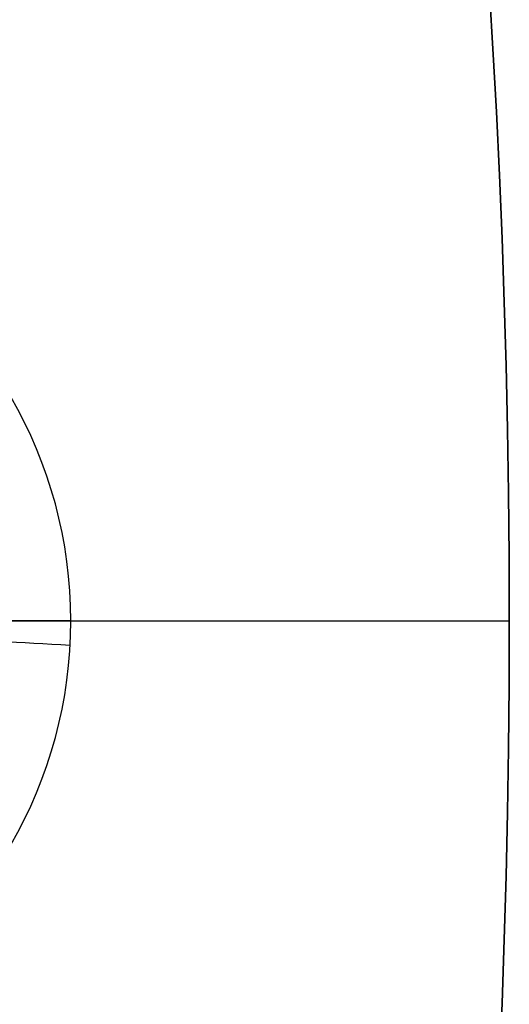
# Model space of a CAD drawing. Header units: centimetres. Extents: x -10.1 to 10.1, y -10.1 to 10.1.
# Tile 238 of 256: x 9.553 to 10.05, y -0.39 to 0.611. Entities that reach past the tile are written whole.
import ezdxf

# ---------------------------------------------------------------- set-up
doc = ezdxf.new("R2010")
doc.units = ezdxf.units.CM
doc.layers.add('Default', color=7, linetype='Continuous', true_color=0x000000)

msp = doc.modelspace()

# ---------------------------------------------------------------- linework, layer by layer
at = {"layer": 'Default'}
for p, q in [((8.45, 0, 0.1), (10.05, 0, 0.1)), ((9.605, 0, -0.7), (10.05, 0, -0.7))]:
    msp.add_line(p, q, dxfattribs=at)
at = {"layer": 'Default', "extrusion": (0, 0, -1)}
for centre, start, end in [((0, 0, -0.1), 0, 180), ((0, 0, 0.3), 0, 180), ((0, 0, -0.1), 180, 0), ((0, 0, 0.3), 180, 0)]:
    msp.add_arc(centre, 10.05, start, end, dxfattribs=at)
at = {"layer": 'Default'}
for start, end in [(0, 180), (180, 0)]:
    msp.add_arc((0, 0, -0.7), 10.05, start, end, dxfattribs=at)
at = {"layer": 'Default', "extrusion": (-7.24044e-08, -4.15749e-05, 1)}
msp.add_arc((9.15, 0, -0.7), 0.455, 359.9984, 180.0014, dxfattribs=at)
at = {"layer": 'Default', "extrusion": (-7.22495e-08, 4.19516e-05, 1)}
msp.add_arc((9.15, 0, -0.7), 0.455, 179.9984, 0.0014, dxfattribs=at)
at = {"layer": 'Default', "extrusion": (-2.38117e-05, 1, 9.34603e-06)}
msp.add_arc((-9.605, -0.54, -0.0002), 0.16, 270.0009, 323.1327, dxfattribs=at)
at = {"layer": 'Default', "extrusion": (-0.053958, -0.998543, 4.1763e-05)}
msp.add_arc((9.5917, -0.54, -0.4937), 0.16, 216.8712, 269.9992, dxfattribs=at)
at = {"layer": 'Default'}
msp.add_open_spline([(10.05, 0, -0.7), (10.05, 0, -0.3), (10.05, 0, 0.1)], degree=2, dxfattribs=at)

doc.saveas('drawing.dxf')
